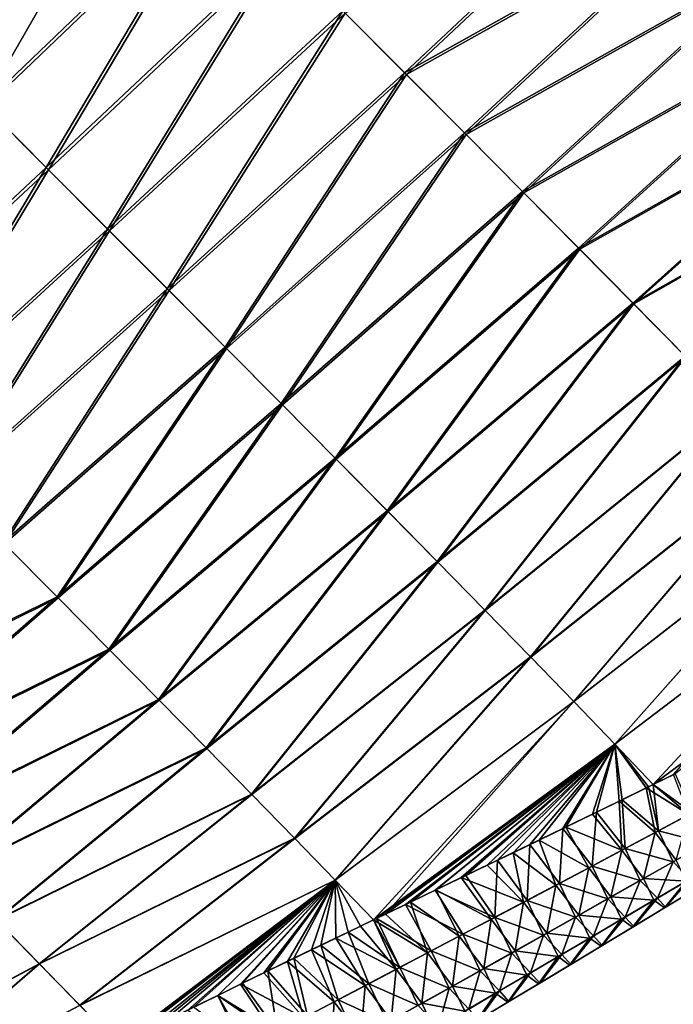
# Model space of a CAD drawing. Header units: metres. Extents: x -42 to 163, y -93 to 90.
# Tile 214 of 232: x 84.17 to 92.55, y 39.87 to 52.5. Entities that reach past the tile are written whole.
import ezdxf

# ---------------------------------------------------------------- set-up
doc = ezdxf.new("R2010")
doc.units = ezdxf.units.M
doc.layers.add('solid_500770_SW0001', color=7, linetype='CONTINUOUS')

msp = doc.modelspace()

# ---------------------------------------------------------------- linework, layer by layer
at = {"layer": 'solid_500770_SW0001'}
for points in [[(85.825081, 55.098606, 17.757177), (82.038834, 53.067478, 18.181408), (82.878838, 52.229103, 17.584898)], [(85.856102, 55.06823, -17.734419), (82.907272, 52.201195, -17.564159), (82.066444, 53.040428, -18.163065)], [(85.825081, 55.098606, 17.757177), (82.878838, 52.229103, 17.584898), (83.702347, 51.406105, 16.943146)], [(85.856102, 55.06823, -17.734419), (86.702995, 54.221893, -17.070646), (82.907272, 52.201195, -17.564159)], [(86.672157, 54.25206, 17.095533), (85.825081, 55.098606, 17.757177), (83.702347, 51.406105, 16.943146)], [(92.342346, 54.857944, 14.959179), (88.311981, 52.61005, 15.642973), (89.101952, 51.817295, 14.854439)], [(92.367996, 54.833015, -14.933312), (89.127037, 51.792805, -14.828795), (88.339737, 52.582954, -15.616499)], [(93.127708, 54.06879, 14.124031), (92.342346, 54.857944, 14.959179), (89.101952, 51.817295, 14.854439)], [(92.367996, 54.833015, -14.933312), (93.150085, 54.047112, -14.099905), (89.127037, 51.792805, -14.828795)], [(86.702995, 54.221893, -17.070646), (83.730583, 51.378433, -16.920345), (82.907272, 52.201195, -17.564159)], [(86.672157, 54.25206, 17.095533), (83.702347, 51.406105, 16.943146), (84.507851, 50.600056, 16.257072)], [(86.702995, 54.221893, -17.070646), (84.534966, 50.57354, -16.232954), (83.730583, 51.378433, -16.920345)], [(87.501587, 53.422066, 16.390472), (86.672157, 54.25206, 17.095533), (84.507851, 50.600056, 16.257072)], [(86.702995, 54.221893, -17.070646), (87.531296, 53.393059, -16.364227), (84.534966, 50.57354, -16.232954)], [(93.127708, 54.06879, 14.124031), (89.101952, 51.817295, 14.854439), (89.870132, 51.045048, 14.026362)], [(93.890915, 53.300491, 13.251904), (93.127708, 54.06879, 14.124031), (89.870132, 51.045048, 14.026362)], [(93.150085, 54.047112, -14.099905), (89.89193, 51.023827, -14.002453), (89.127037, 51.792805, -14.828795)], [(93.150085, 54.047112, -14.099905), (93.909683, 53.282436, -13.230241), (89.89193, 51.023827, -14.002453)], [(87.501587, 53.422066, 16.390472), (84.507851, 50.600056, 16.257072), (85.293823, 49.812492, 15.527728)], [(87.531296, 53.393059, -16.364227), (85.319046, 49.78783, -15.503431), (84.534966, 50.57354, -16.232954)], [(88.311981, 52.61005, 15.642973), (87.501587, 53.422066, 16.390472), (85.293823, 49.812492, 15.527728)], [(87.531296, 53.393059, -16.364227), (88.339737, 52.582954, -15.616499), (85.319046, 49.78783, -15.503431)], [(93.890915, 53.300491, 13.251904), (89.870132, 51.045048, 14.026362), (90.615158, 50.294559, 13.160236)], [(94.630745, 52.554134, 12.344177), (93.890915, 53.300491, 13.251904), (90.615158, 50.294559, 13.160236)], [(93.909683, 53.282436, -13.230241), (90.633339, 50.276966, -13.138782), (89.89193, 51.023827, -14.002453)], [(93.909683, 53.282436, -13.230241), (94.646049, 52.539551, -12.325462), (90.633339, 50.276966, -13.138782)], [(88.311981, 52.61005, 15.642973), (85.293823, 49.812492, 15.527728), (86.058823, 49.044762, 14.75663)], [(88.339737, 52.582954, -15.616499), (86.081474, 49.022614, -14.733218), (85.319046, 49.78783, -15.503431)], [(89.101952, 51.817295, 14.854439), (88.311981, 52.61005, 15.642973), (86.058823, 49.044762, 14.75663)], [(88.339737, 52.582954, -15.616499), (89.127037, 51.792805, -14.828795), (86.081474, 49.022614, -14.733218)], [(94.630745, 52.554134, 12.344177), (90.615158, 50.294559, 13.160236), (91.335739, 49.566967, 12.257561)], [(95.346344, 51.830383, 11.402242), (94.630745, 52.554134, 12.344177), (91.335739, 49.566967, 12.257561)], [(94.646049, 52.539551, -12.325462), (91.350471, 49.552834, -12.239061), (90.633339, 50.276966, -13.138782)], [(94.646049, 52.539551, -12.325462), (95.358444, 51.818996, -11.386704), (91.350471, 49.552834, -12.239061)], [(89.101952, 51.817295, 14.854439), (86.058823, 49.044762, 14.75663), (86.801414, 48.298187, 13.945399)], [(89.127037, 51.792805, -14.828795), (86.820877, 48.279209, -13.923759), (86.081474, 49.022614, -14.733218)], [(89.870132, 51.045048, 14.026362), (89.101952, 51.817295, 14.854439), (86.801414, 48.298187, 13.945399)], [(89.127037, 51.792805, -14.828795), (89.89193, 51.023827, -14.002453), (86.820877, 48.279209, -13.923759)], [(95.346344, 51.830383, 11.402242), (91.335739, 49.566967, 12.257561), (92.030983, 48.862984, 11.319873)], [(95.358444, 51.818996, -11.386704), (92.042542, 48.852005, -11.304567), (91.350471, 49.552834, -12.239061)], [(96.036957, 51.129791, 10.427495), (95.346344, 51.830383, 11.402242), (92.030983, 48.862984, 11.319873)], [(95.358444, 51.818996, -11.386704), (96.04615, 51.121307, -10.415104), (92.042542, 48.852005, -11.304567)], [(84.507851, 50.600056, 16.257072), (83.702347, 51.406105, 16.943146), (81.737549, 48.01395, 16.1106)], [(83.730583, 51.378433, -16.920345), (84.534966, 50.57354, -16.232954), (81.763535, 47.988464, -16.087296)], [(89.870132, 51.045048, 14.026362), (86.801414, 48.298187, 13.945399), (87.520172, 47.574081, 13.095656)], [(90.615158, 50.294559, 13.160236), (89.870132, 51.045048, 14.026362), (87.520172, 47.574081, 13.095656)], [(96.036957, 51.129791, 10.427495), (92.030983, 48.862984, 11.319873), (92.700058, 48.183189, 10.348719)], [(96.04615, 51.121307, -10.415104), (92.708763, 48.175076, -10.336578), (92.042542, 48.852005, -11.304567)], [(89.89193, 51.023827, -14.002453), (87.536118, 47.558643, -13.076491), (86.820877, 48.279209, -13.923759)], [(89.89193, 51.023827, -14.002453), (90.633339, 50.276966, -13.138782), (87.536118, 47.558643, -13.076491)], [(84.507851, 50.600056, 16.257072), (81.737549, 48.01395, 16.1106), (82.498268, 47.251762, 15.399882)], [(84.534966, 50.57354, -16.232954), (82.522346, 47.228149, -15.376418), (81.763535, 47.988464, -16.087296)], [(85.293823, 49.812492, 15.527728), (84.507851, 50.600056, 16.257072), (82.498268, 47.251762, 15.399882)], [(84.534966, 50.57354, -16.232954), (85.319046, 49.78783, -15.503431), (82.522346, 47.228149, -15.376418)], [(90.615158, 50.294559, 13.160236), (87.520172, 47.574081, 13.095656), (88.213737, 46.873669, 12.209034)], [(90.633339, 50.276966, -13.138782), (88.226334, 46.86158, -12.192857), (87.536118, 47.558643, -13.076491)], [(91.335739, 49.566967, 12.257561), (90.615158, 50.294559, 13.160236), (88.213737, 46.873669, 12.209034)], [(90.633339, 50.276966, -13.138782), (91.350471, 49.552834, -12.239061), (88.226334, 46.86158, -12.192857)], [(85.293823, 49.812492, 15.527728), (82.498268, 47.251762, 15.399882), (83.237389, 46.510117, 14.646617)], [(85.319046, 49.78783, -15.503431), (83.258919, 46.489002, -14.624072), (82.522346, 47.228149, -15.376418)], [(86.058823, 49.044762, 14.75663), (85.293823, 49.812492, 15.527728), (83.237389, 46.510117, 14.646617)], [(85.319046, 49.78783, -15.503431), (86.081474, 49.022614, -14.733218), (83.258919, 46.489002, -14.624072)], [(91.335739, 49.566967, 12.257561), (88.213737, 46.873669, 12.209034), (88.881149, 46.197708, 11.287227)], [(91.350471, 49.552834, -12.239061), (88.890701, 46.188656, -11.274292), (88.226334, 46.86158, -12.192857)], [(92.030983, 48.862984, 11.319873), (91.335739, 49.566967, 12.257561), (88.881149, 46.197708, 11.287227)], [(91.350471, 49.552834, -12.239061), (92.042542, 48.852005, -11.304567), (88.890701, 46.188656, -11.274292)], [(86.058823, 49.044762, 14.75663), (83.237389, 46.510117, 14.646617), (83.953407, 45.790421, 13.852583)], [(86.081474, 49.022614, -14.733218), (83.971771, 45.772446, -13.831832), (83.258919, 46.489002, -14.624072)], [(86.801414, 48.298187, 13.945399), (86.058823, 49.044762, 14.75663), (83.953407, 45.790421, 13.852583)], [(86.081474, 49.022614, -14.733218), (86.820877, 48.279209, -13.923759), (83.971771, 45.772446, -13.831832)], [(92.030983, 48.862984, 11.319873), (88.881149, 46.197708, 11.287227), (89.521553, 45.546833, 10.331944)], [(92.042542, 48.852005, -11.304567), (89.528389, 45.540508, -10.322236), (88.890701, 46.188656, -11.274292)], [(92.700058, 48.183189, 10.348719), (92.030983, 48.862984, 11.319873), (89.521553, 45.546833, 10.331944)], [(92.042542, 48.852005, -11.304567), (92.708763, 48.175076, -10.336578), (89.528389, 45.540508, -10.322236)], [(86.801414, 48.298187, 13.945399), (83.953407, 45.790421, 13.852583), (84.644814, 45.094078, 13.019564)], [(86.820877, 48.279209, -13.923759), (84.659676, 45.079628, -13.001295), (83.971771, 45.772446, -13.831832)], [(87.520172, 47.574081, 13.095656), (86.801414, 48.298187, 13.945399), (84.644814, 45.094078, 13.019564)], [(86.820877, 48.279209, -13.923759), (87.536118, 47.558643, -13.076491), (84.659676, 45.079628, -13.001295)], [(92.700058, 48.183189, 10.348719), (89.521553, 45.546833, 10.331944), (90.134117, 44.921661, 9.3449)], [(92.708763, 48.175076, -10.336578), (90.138588, 44.91774, -9.3381), (89.528389, 45.540508, -10.322236)], [(93.342155, 47.528172, 9.345647), (92.700058, 48.183189, 10.348719), (90.134117, 44.921661, 9.3449)], [(92.708763, 48.175076, -10.336578), (93.348366, 47.522587, -9.336334), (90.138588, 44.91774, -9.3381)], [(87.520172, 47.574081, 13.095656), (84.644814, 45.094078, 13.019564), (85.310165, 44.422409, 12.149356)], [(87.536118, 47.558643, -13.076491), (85.321716, 44.411282, -12.134096), (84.659676, 45.079628, -13.001295)], [(88.213737, 46.873669, 12.209034), (87.520172, 47.574081, 13.095656), (85.310165, 44.422409, 12.149356)], [(87.536118, 47.558643, -13.076491), (88.226334, 46.86158, -12.192857), (85.321716, 44.411282, -12.134096)], [(93.342155, 47.528172, 9.345647), (90.134117, 44.921661, 9.3449), (90.718018, 44.322777, 8.327713)], [(93.348366, 47.522587, -9.336334), (90.720665, 44.32074, -8.323111), (90.138588, 44.91774, -9.3381)], [(93.956505, 46.898468, 8.312081), (93.342155, 47.528172, 9.345647), (90.718018, 44.322777, 8.327713)], [(93.348366, 47.522587, -9.336334), (93.960762, 46.894894, -8.30486), (90.720665, 44.32074, -8.323111)], [(88.213737, 46.873669, 12.209034), (85.310165, 44.422409, 12.149356), (85.948433, 43.776257, 11.243841)], [(88.226334, 46.86158, -12.192857), (85.957008, 43.768105, -11.231868), (85.321716, 44.411282, -12.134096)], [(88.881149, 46.197708, 11.287227), (88.213737, 46.873669, 12.209034), (85.948433, 43.776257, 11.243841)], [(88.226334, 46.86158, -12.192857), (88.890701, 46.188656, -11.274292), (85.957008, 43.768105, -11.231868)], [(93.956505, 46.898468, 8.312081), (90.718018, 44.322777, 8.327713), (91.272743, 43.750469, 7.281409)], [(93.960762, 46.894894, -8.30486), (91.274086, 43.749802, -7.278406), (90.720665, 44.32074, -8.323111)], [(94.54261, 46.294338, 7.248816), (93.956505, 46.898468, 8.312081), (91.272743, 43.750469, 7.281409)], [(93.960762, 46.894894, -8.30486), (94.54541, 46.292274, -7.243102), (91.274086, 43.749802, -7.278406)], [(94.54261, 46.294338, 7.248816), (91.272743, 43.750469, 7.281409), (91.797867, 43.204914, 6.206775)], [(94.54541, 46.292274, -7.243102), (91.798286, 43.205223, -6.205126), (91.274086, 43.749802, -7.278406)], [(95.100037, 45.715961, 6.156439), (94.54261, 46.294338, 7.248816), (91.797867, 43.204914, 6.206775)], [(94.54541, 46.292274, -7.243102), (95.101768, 45.715008, -6.152005), (91.798286, 43.205223, -6.205126)], [(88.881149, 46.197708, 11.287227), (85.948433, 43.776257, 11.243841), (86.558746, 43.156296, 10.304933)], [(88.890701, 46.188656, -11.274292), (86.564674, 43.150803, -10.296247), (85.957008, 43.768105, -11.231868)], [(89.521553, 45.546833, 10.331944), (88.881149, 46.197708, 11.287227), (86.558746, 43.156296, 10.304933)], [(88.890701, 46.188656, -11.274292), (89.528389, 45.540508, -10.322236), (86.564674, 43.150803, -10.296247)], [(84.644814, 45.094078, 13.019564), (83.953407, 45.790421, 13.852583), (81.356621, 43.485302, 13.718584)], [(83.971771, 45.772446, -13.831832), (84.659676, 45.079628, -13.001295), (81.372772, 43.469467, -13.699988)], [(95.100037, 45.715961, 6.156439), (91.797867, 43.204914, 6.206775), (92.292961, 42.686275, 5.10461)], [(95.101768, 45.715008, -6.152005), (92.292526, 42.687206, -5.104493), (91.798286, 43.205223, -6.205126)], [(95.101768, 45.715008, -6.152005), (95.629303, 45.163372, -5.032511), (92.292526, 42.687206, -5.104493)], [(95.100037, 45.715961, 6.156439), (92.292961, 42.686275, 5.10461), (92.553398, 42.81395, 5.019764)], [(89.521553, 45.546833, 10.331944), (86.558746, 43.156296, 10.304933), (87.140221, 42.563213, 9.334542)], [(89.528389, 45.540508, -10.322236), (87.143852, 42.560047, -9.328849), (86.564674, 43.150803, -10.296247)], [(90.134117, 44.921661, 9.3449), (89.521553, 45.546833, 10.331944), (87.140221, 42.563213, 9.334542)], [(89.528389, 45.540508, -10.322236), (90.138588, 44.91774, -9.3381), (87.143852, 42.560047, -9.328849)], [(84.644814, 45.094078, 13.019564), (81.356621, 43.485302, 13.718584), (82.026009, 42.811497, 12.892055)], [(85.310165, 44.422409, 12.149356), (84.644814, 45.094078, 13.019564), (82.026009, 42.811497, 12.892055)], [(95.629303, 45.163372, -5.032511), (92.571632, 42.824081, -5.013597), (92.292526, 42.687206, -5.104493)], [(84.659676, 45.079628, -13.001295), (82.038795, 42.799049, -12.875913), (81.372772, 43.469467, -13.699988)], [(84.659676, 45.079628, -13.001295), (85.321716, 44.411282, -12.134096), (82.038795, 42.799049, -12.875913)], [(90.134117, 44.921661, 9.3449), (87.140221, 42.563213, 9.334542), (87.692001, 41.997646, 8.334515)], [(90.138588, 44.91774, -9.3381), (87.693886, 41.996284, -8.331139), (87.143852, 42.560047, -9.328849)], [(90.718018, 44.322777, 8.327713), (90.134117, 44.921661, 9.3449), (87.692001, 41.997646, 8.334515)], [(90.138588, 44.91774, -9.3381), (90.720665, 44.32074, -8.323111), (87.693886, 41.996284, -8.331139)], [(85.310165, 44.422409, 12.149356), (82.026009, 42.811497, 12.892055), (82.667809, 42.164047, 12.02738)], [(85.321716, 44.411282, -12.134096), (82.677444, 42.154758, -12.014215), (82.038795, 42.799049, -12.875913)], [(85.948433, 43.776257, 11.243841), (85.310165, 44.422409, 12.149356), (82.667809, 42.164047, 12.02738)], [(85.321716, 44.411282, -12.134096), (85.957008, 43.768105, -11.231868), (82.677444, 42.154758, -12.014215)], [(90.718018, 44.322777, 8.327713), (87.692001, 41.997646, 8.334515), (88.213547, 41.459923, 7.306158)], [(90.720665, 44.32074, -8.323111), (88.214233, 41.459827, -7.304493), (87.693886, 41.996284, -8.331139)], [(91.272743, 43.750469, 7.281409), (90.718018, 44.322777, 8.327713), (88.213547, 41.459923, 7.306158)], [(90.720665, 44.32074, -8.323111), (91.274086, 43.749802, -7.278406), (88.214233, 41.459827, -7.304493)], [(85.948433, 43.776257, 11.243841), (82.667809, 42.164047, 12.02738), (83.280907, 41.5439, 11.126719)], [(85.957008, 43.768105, -11.231868), (83.287766, 41.537395, -11.116803), (82.677444, 42.154758, -12.014215)], [(86.558746, 43.156296, 10.304933), (85.948433, 43.776257, 11.243841), (83.280907, 41.5439, 11.126719)], [(85.957008, 43.768105, -11.231868), (86.564674, 43.150803, -10.296247), (83.287766, 41.537395, -11.116803)], [(91.272743, 43.750469, 7.281409), (88.213547, 41.459923, 7.306158), (88.704498, 40.950298, 6.250603)], [(91.274086, 43.749802, -7.278406), (88.704025, 40.950878, -6.250449), (88.214233, 41.459827, -7.304493)], [(91.274086, 43.749802, -7.278406), (91.798286, 43.205223, -6.205126), (88.704025, 40.950878, -6.250449)], [(91.272743, 43.750469, 7.281409), (88.704498, 40.950298, 6.250603), (88.85788, 41.024296, 6.2032)], [(91.797867, 43.204914, 6.206775), (91.272743, 43.750469, 7.281409), (88.85788, 41.024296, 6.2032)], [(91.798286, 43.205223, -6.205126), (88.741936, 40.969143, -6.23871), (88.704025, 40.950878, -6.250449)], [(91.798286, 43.205223, -6.205126), (89.113403, 41.148079, -6.123151), (88.741936, 40.969143, -6.23871)], [(91.797867, 43.204914, 6.206775), (88.85788, 41.024296, 6.2032), (89.178879, 41.179127, 6.103469)], [(91.798286, 43.205223, -6.205126), (89.495445, 41.332127, -6.003399), (89.113403, 41.148079, -6.123151)], [(91.797867, 43.204914, 6.206775), (89.178879, 41.179127, 6.103469), (89.503159, 41.335236, 6.001645)], [(91.798286, 43.205223, -6.205126), (89.889122, 41.521637, -5.878777), (89.495445, 41.332127, -6.003399)], [(91.797867, 43.204914, 6.206775), (89.503159, 41.335236, 6.001645), (89.830711, 41.492771, 5.897877)], [(91.797867, 43.204914, 6.206775), (89.830711, 41.492771, 5.897877), (90.161354, 41.651844, 5.792439)], [(91.798286, 43.205223, -6.205126), (90.293999, 41.716522, -5.749465), (89.889122, 41.521637, -5.878777)], [(91.797867, 43.204914, 6.206775), (90.161354, 41.651844, 5.792439), (90.494888, 41.812553, 5.685606)], [(91.798286, 43.205223, -6.205126), (90.708885, 41.91658, -5.616195), (90.293999, 41.716522, -5.749465)], [(91.797867, 43.204914, 6.206775), (90.494888, 41.812553, 5.685606), (90.831116, 41.975006, 5.57766)], [(91.798286, 43.205223, -6.205126), (91.132568, 42.121601, -5.479712), (90.708885, 41.91658, -5.616195)], [(91.797867, 43.204914, 6.206775), (90.831116, 41.975006, 5.57766), (91.169846, 42.139313, 5.468883)], [(91.798286, 43.205223, -6.205126), (91.563797, 42.331345, -5.340774), (91.132568, 42.121601, -5.479712)], [(91.797867, 43.204914, 6.206775), (91.169846, 42.139313, 5.468883), (91.511398, 42.305351, 5.358773)], [(91.797867, 43.204914, 6.206775), (91.511398, 42.305351, 5.358773), (91.856049, 42.473038, 5.246922)], [(91.798286, 43.205223, -6.205126), (91.893639, 42.492252, -5.234144), (91.563797, 42.331345, -5.340774)], [(91.797867, 43.204914, 6.206775), (91.856049, 42.473038, 5.246922), (92.203484, 42.642521, 5.133771)], [(91.797867, 43.204914, 6.206775), (92.203484, 42.642521, 5.133771), (92.292961, 42.686275, 5.10461)], [(91.798286, 43.205223, -6.205126), (92.292526, 42.687206, -5.104493), (92.230011, 42.656609, -5.124841)], [(91.798286, 43.205223, -6.205126), (92.230011, 42.656609, -5.124841), (91.893639, 42.492252, -5.234144)], [(86.558746, 43.156296, 10.304933), (83.280907, 41.5439, 11.126719), (83.864365, 40.951813, 10.192268)], [(86.564674, 43.150803, -10.296247), (83.86879, 40.947754, -10.185586), (83.287766, 41.537395, -11.116803)], [(87.140221, 42.563213, 9.334542), (86.558746, 43.156296, 10.304933), (83.864365, 40.951813, 10.192268)], [(86.564674, 43.150803, -10.296247), (87.143852, 42.560047, -9.328849), (83.86879, 40.947754, -10.185586)], [(92.292526, 42.687206, -5.104493), (92.571632, 42.824081, -5.013597), (92.792191, 42.322502, -4.013803)], [(92.750046, 42.301888, 4.02844), (92.553398, 42.81395, 5.019764), (92.292961, 42.686275, 5.10461)], [(87.140221, 42.563213, 9.334542), (83.864365, 40.951813, 10.192268), (84.417236, 40.388554, 9.226226)], [(87.692001, 41.997646, 8.334515), (87.140221, 42.563213, 9.334542), (84.417236, 40.388554, 9.226226)], [(92.318588, 42.071571, 4.142846), (92.203484, 42.642521, 5.133771), (91.856049, 42.473038, 5.246922)], [(91.893639, 42.492252, -5.234144), (92.230011, 42.656609, -5.124841), (92.361511, 42.09243, -4.127903)], [(92.750046, 42.301888, 4.02844), (92.292961, 42.686275, 5.10461), (92.203484, 42.642521, 5.133771)], [(92.318588, 42.071571, 4.142846), (92.750046, 42.301888, 4.02844), (92.203484, 42.642521, 5.133771)], [(92.230011, 42.656609, -5.124841), (92.292526, 42.687206, -5.104493), (92.361511, 42.09243, -4.127903)], [(92.292526, 42.687206, -5.104493), (92.792191, 42.322502, -4.013803), (92.361511, 42.09243, -4.127903)], [(87.143852, 42.560047, -9.328849), (84.419579, 40.386608, -9.222458), (83.86879, 40.947754, -10.185586)], [(87.143852, 42.560047, -9.328849), (87.693886, 41.996284, -8.331139), (84.419579, 40.386608, -9.222458)], [(91.890617, 41.844128, 4.256272), (91.856049, 42.473038, 5.246922), (91.511398, 42.305351, 5.358773)], [(91.563797, 42.331345, -5.340774), (91.893639, 42.492252, -5.234144), (91.93428, 41.865238, -4.24105)], [(91.890617, 41.844128, 4.256272), (92.318588, 42.071571, 4.142846), (91.856049, 42.473038, 5.246922)], [(91.893639, 42.492252, -5.234144), (92.361511, 42.09243, -4.127903), (91.93428, 41.865238, -4.24105)], [(91.132568, 42.121601, -5.479712), (91.563797, 42.331345, -5.340774), (91.510536, 41.640717, -4.353035)], [(91.563797, 42.331345, -5.340774), (91.93428, 41.865238, -4.24105), (91.510536, 41.640717, -4.353035)], [(92.361511, 42.09243, -4.127903), (92.792191, 42.322502, -4.013803), (92.970573, 41.93499, -2.925881)], [(91.890617, 41.844128, 4.256272), (91.511398, 42.305351, 5.358773), (91.169846, 42.139313, 5.468883)], [(92.587395, 41.718281, 3.004909), (92.750046, 42.301888, 4.02844), (92.318588, 42.071571, 4.142846)], [(90.708885, 41.91658, -5.616195), (91.132568, 42.121601, -5.479712), (91.090294, 41.418659, -4.463656)], [(91.466133, 41.619343, 4.368508), (91.169846, 42.139313, 5.468883), (90.831116, 41.975006, 5.57766)], [(91.132568, 42.121601, -5.479712), (91.510536, 41.640717, -4.353035), (91.090294, 41.418659, -4.463656)], [(91.466133, 41.619343, 4.368508), (91.890617, 41.844128, 4.256272), (91.169846, 42.139313, 5.468883)], [(92.167221, 41.479954, 3.087383), (92.318588, 42.071571, 4.142846), (91.890617, 41.844128, 4.256272)], [(91.93428, 41.865238, -4.24105), (92.361511, 42.09243, -4.127903), (92.546242, 41.693409, -3.009091)], [(92.167221, 41.479954, 3.087383), (92.587395, 41.718281, 3.004909), (92.318588, 42.071571, 4.142846)], [(92.361511, 42.09243, -4.127903), (92.970573, 41.93499, -2.925881), (92.546242, 41.693409, -3.009091)], [(87.692001, 41.997646, 8.334515), (84.417236, 40.388554, 9.226226), (84.938614, 39.854843, 8.230723)], [(87.693886, 41.996284, -8.331139), (84.939461, 39.854454, -8.22918), (84.419579, 40.386608, -9.222458)], [(88.213547, 41.459923, 7.306158), (87.692001, 41.997646, 8.334515), (84.938614, 39.854843, 8.230723)], [(87.693886, 41.996284, -8.331139), (88.214233, 41.459827, -7.304493), (84.939461, 39.854454, -8.22918)], [(91.045174, 41.397022, 4.479353), (90.831116, 41.975006, 5.57766), (90.494888, 41.812553, 5.685606)], [(91.045174, 41.397022, 4.479353), (91.466133, 41.619343, 4.368508), (90.831116, 41.975006, 5.57766)], [(92.546242, 41.693409, -3.009091), (92.970573, 41.93499, -2.925881), (92.760796, 41.474308, -1.818815)], [(90.627777, 41.177025, 4.588668), (90.494888, 41.812553, 5.685606), (90.161354, 41.651844, 5.792439)], [(90.293999, 41.716522, -5.749465), (90.708885, 41.91658, -5.616195), (90.673584, 41.198929, -4.572767)], [(90.627777, 41.177025, 4.588668), (91.045174, 41.397022, 4.479353), (90.494888, 41.812553, 5.685606)], [(90.708885, 41.91658, -5.616195), (91.090294, 41.418659, -4.463656), (90.673584, 41.198929, -4.572767)], [(91.750488, 41.244335, 3.169011), (91.890617, 41.844128, 4.256272), (91.466133, 41.619343, 4.368508)], [(91.510536, 41.640717, -4.353035), (91.93428, 41.865238, -4.24105), (92.125359, 41.454727, -3.091589)], [(91.750488, 41.244335, 3.169011), (92.167221, 41.479954, 3.087383), (91.890617, 41.844128, 4.256272)], [(91.93428, 41.865238, -4.24105), (92.546242, 41.693409, -3.009091), (92.125359, 41.454727, -3.091589)], [(89.889122, 41.521637, -5.878777), (90.293999, 41.716522, -5.749465), (90.260445, 40.98143, -4.680261)], [(90.293999, 41.716522, -5.749465), (90.673584, 41.198929, -4.572767), (90.260445, 40.98143, -4.680261)], [(92.125359, 41.454727, -3.091589), (92.546242, 41.693409, -3.009091), (92.345787, 41.228554, -1.868804)], [(92.714294, 41.447643, 1.828544), (92.587395, 41.718281, 3.004909), (92.167221, 41.479954, 3.087383)], [(92.546242, 41.693409, -3.009091), (92.760796, 41.474308, -1.818815), (92.345787, 41.228554, -1.868804)], [(90.627777, 41.177025, 4.588668), (90.161354, 41.651844, 5.792439), (89.830711, 41.492771, 5.897877)], [(91.337219, 41.011246, 3.249647), (91.466133, 41.619343, 4.368508), (91.045174, 41.397022, 4.479353)], [(91.090294, 41.418659, -4.463656), (91.510536, 41.640717, -4.353035), (91.707947, 41.218746, -3.173223)], [(91.337219, 41.011246, 3.249647), (91.750488, 41.244335, 3.169011), (91.466133, 41.619343, 4.368508)], [(91.510536, 41.640717, -4.353035), (92.125359, 41.454727, -3.091589), (91.707947, 41.218746, -3.173223)], [(88.213547, 41.459923, 7.306158), (84.938614, 39.854843, 8.230723), (85.427071, 39.350788, 7.207872)], [(88.214233, 41.459827, -7.304493), (85.427322, 39.351494, -7.207747), (84.939461, 39.854454, -8.22918)], [(88.213547, 41.459923, 7.306158), (85.427071, 39.350788, 7.207872), (85.582718, 39.428181, 7.165465)], [(88.214233, 41.459827, -7.304493), (85.512932, 39.394131, -7.184511), (85.427322, 39.351494, -7.207747)], [(88.214233, 41.459827, -7.304493), (85.799889, 39.536572, -7.105785), (85.512932, 39.394131, -7.184511)], [(88.213547, 41.459923, 7.306158), (85.582718, 39.428181, 7.165465), (85.947937, 39.6091, 7.064669)], [(88.214233, 41.459827, -7.304493), (86.094566, 39.682102, -7.023593), (85.799889, 39.536572, -7.105785)], [(88.213547, 41.459923, 7.306158), (85.947937, 39.6091, 7.064669), (86.322556, 39.793758, 6.959453)], [(88.214233, 41.459827, -7.304493), (86.39653, 39.830635, -6.93818), (86.094566, 39.682102, -7.023593)], [(88.213547, 41.459923, 7.306158), (86.322556, 39.793758, 6.959453), (86.705704, 39.981716, 6.849976)], [(88.214233, 41.459827, -7.304493), (86.706009, 39.982315, -6.849472), (86.39653, 39.830635, -6.93818)], [(88.213547, 41.459923, 7.306158), (86.705704, 39.981716, 6.849976), (86.998154, 40.124588, 6.76515)], [(88.214233, 41.459827, -7.304493), (87.023499, 40.137379, -6.757258), (86.706009, 39.982315, -6.849472)], [(88.213547, 41.459923, 7.306158), (86.998154, 40.124588, 6.76515), (87.296288, 40.26965, 6.677464)], [(88.214233, 41.459827, -7.304493), (87.349518, 40.296074, -6.661322), (87.023499, 40.137379, -6.757258)], [(88.213547, 41.459923, 7.306158), (87.296288, 40.26965, 6.677464), (87.600243, 40.417038, 6.586912)], [(88.214233, 41.459827, -7.304493), (87.684555, 40.458633, -6.561456), (87.349518, 40.296074, -6.661322)], [(88.213547, 41.459923, 7.306158), (87.600243, 40.417038, 6.586912), (87.909225, 40.566486, 6.493846)], [(88.214233, 41.459827, -7.304493), (88.028122, 40.624847, -6.457751), (87.684555, 40.458633, -6.561456)], [(88.213547, 41.459923, 7.306158), (87.909225, 40.566486, 6.493846), (88.222397, 40.717712, 6.398628)], [(88.214233, 41.459827, -7.304493), (88.380379, 40.794876, -6.350205), (88.028122, 40.624847, -6.457751)], [(88.213547, 41.459923, 7.306158), (88.222397, 40.717712, 6.398628), (88.538902, 40.870419, 6.301622)], [(88.213547, 41.459923, 7.306158), (88.538902, 40.870419, 6.301622), (88.704498, 40.950298, 6.250603)], [(88.214233, 41.459827, -7.304493), (88.704025, 40.950878, -6.250449), (88.380379, 40.794876, -6.350205)], [(89.495445, 41.332127, -6.003399), (89.889122, 41.521637, -5.878777), (90.260445, 40.98143, -4.680261)], [(90.213966, 40.959263, 4.696345), (89.830711, 41.492771, 5.897877), (89.503159, 41.335236, 6.001645)], [(90.213966, 40.959263, 4.696345), (90.627777, 41.177025, 4.588668), (89.830711, 41.492771, 5.897877)], [(91.707947, 41.218746, -3.173223), (92.125359, 41.454727, -3.091589), (91.934181, 40.985542, -1.918286)], [(92.298477, 41.20153, 1.878734), (92.167221, 41.479954, 3.087383), (91.750488, 41.244335, 3.169011)], [(92.125359, 41.454727, -3.091589), (92.345787, 41.228554, -1.868804), (91.934181, 40.985542, -1.918286)], [(92.298477, 41.20153, 1.878734), (92.714294, 41.447643, 1.828544), (92.167221, 41.479954, 3.087383)], [(92.43737, 41.103897, 0.629031), (92.714294, 41.447643, 1.828544), (92.298477, 41.20153, 1.878734)], [(92.345787, 41.228554, -1.868804), (92.760796, 41.474308, -1.818815), (92.451424, 41.112068, -0.62412)], [(92.43737, 41.103897, 0.629031), (92.849792, 41.353378, 0.612194), (92.714294, 41.447643, 1.828544)], [(92.760796, 41.474308, -1.818815), (92.863602, 41.361439, -0.607406), (92.451424, 41.112068, -0.62412)], [(89.113403, 41.148079, -6.123151), (89.495445, 41.332127, -6.003399), (89.850922, 40.766071, -4.78603)], [(89.803795, 40.743641, 4.802276), (89.503159, 41.335236, 6.001645), (89.178879, 41.179127, 6.103469)], [(89.495445, 41.332127, -6.003399), (90.260445, 40.98143, -4.680261), (89.850922, 40.766071, -4.78603)], [(89.803795, 40.743641, 4.802276), (90.213966, 40.959263, 4.696345), (89.503159, 41.335236, 6.001645)], [(90.927414, 40.780571, 3.329186), (91.045174, 41.397022, 4.479353), (90.627777, 41.177025, 4.588668)], [(90.673584, 41.198929, -4.572767), (91.090294, 41.418659, -4.463656), (91.294006, 40.985291, -3.253847)], [(90.927414, 40.780571, 3.329186), (91.337219, 41.011246, 3.249647), (91.045174, 41.397022, 4.479353)], [(91.090294, 41.418659, -4.463656), (91.707947, 41.218746, -3.173223), (91.294006, 40.985291, -3.253847)], [(92.451424, 41.112068, -0.62412), (92.849792, 41.353378, 0.612194), (92.43737, 41.103897, 0.629031)], [(92.451424, 41.112068, -0.62412), (92.863602, 41.361439, -0.607406), (92.849792, 41.353378, 0.612194)], [(89.397301, 40.530056, 4.906353), (89.178879, 41.179127, 6.103469), (88.85788, 41.024296, 6.2032)], [(89.397301, 40.530056, 4.906353), (89.803795, 40.743641, 4.802276), (89.178879, 41.179127, 6.103469)], [(90.521118, 40.552231, 3.40755), (90.627777, 41.177025, 4.588668), (90.213966, 40.959263, 4.696345)], [(90.260445, 40.98143, -4.680261), (90.673584, 41.198929, -4.572767), (90.88356, 40.754253, -3.333361)], [(90.521118, 40.552231, 3.40755), (90.927414, 40.780571, 3.329186), (90.627777, 41.177025, 4.588668)], [(90.673584, 41.198929, -4.572767), (91.294006, 40.985291, -3.253847), (90.88356, 40.754253, -3.333361)], [(91.294006, 40.985291, -3.253847), (91.707947, 41.218746, -3.173223), (91.526001, 40.745102, -1.967172)], [(91.886093, 40.958149, 1.928402), (91.750488, 41.244335, 3.169011), (91.337219, 41.011246, 3.249647)], [(91.707947, 41.218746, -3.173223), (91.934181, 40.985542, -1.918286), (91.526001, 40.745102, -1.967172)], [(91.886093, 40.958149, 1.928402), (92.298477, 41.20153, 1.878734), (91.750488, 41.244335, 3.169011)], [(92.028343, 40.857174, 0.645698), (92.298477, 41.20153, 1.878734), (91.886093, 40.958149, 1.928402)], [(91.934181, 40.985542, -1.918286), (92.345787, 41.228554, -1.868804), (92.042633, 40.865456, -0.640668)], [(92.028343, 40.857174, 0.645698), (92.43737, 41.103897, 0.629031), (92.298477, 41.20153, 1.878734)], [(92.345787, 41.228554, -1.868804), (92.451424, 41.112068, -0.62412), (92.042633, 40.865456, -0.640668)], [(88.741936, 40.969143, -6.23871), (89.113403, 41.148079, -6.123151), (89.445045, 40.552753, -4.889968)], [(89.113403, 41.148079, -6.123151), (89.850922, 40.766071, -4.78603), (89.445045, 40.552753, -4.889968)], [(92.042633, 40.865456, -0.640668), (92.43737, 41.103897, 0.629031), (92.028343, 40.857174, 0.645698)], [(92.042633, 40.865456, -0.640668), (92.451424, 41.112068, -0.62412), (92.43737, 41.103897, 0.629031)], [(84.417236, 40.388554, 9.226226), (83.864365, 40.951813, 10.192268), (81.527603, 38.83691, 9.836589)], [(83.86879, 40.947754, -10.185586), (84.419579, 40.386608, -9.222458), (81.530678, 38.834141, -9.831666)], [(88.380379, 40.794876, -6.350205), (88.704025, 40.950878, -6.250449), (89.042862, 40.341381, -4.991969)], [(88.994514, 40.318417, 5.00847), (88.704498, 40.950298, 6.250603), (88.538902, 40.870419, 6.301622)], [(88.704025, 40.950878, -6.250449), (88.741936, 40.969143, -6.23871), (89.042862, 40.341381, -4.991969)], [(89.397301, 40.530056, 4.906353), (88.85788, 41.024296, 6.2032), (88.704498, 40.950298, 6.250603)], [(88.994514, 40.318417, 5.00847), (89.397301, 40.530056, 4.906353), (88.704498, 40.950298, 6.250603)], [(88.741936, 40.969143, -6.23871), (89.445045, 40.552753, -4.889968), (89.042862, 40.341381, -4.991969)], [(90.118355, 40.326153, 3.484658), (90.213966, 40.959263, 4.696345), (89.803795, 40.743641, 4.802276)], [(89.850922, 40.766071, -4.78603), (90.260445, 40.98143, -4.680261), (90.476639, 40.525558, -3.411687)], [(90.118355, 40.326153, 3.484658), (90.521118, 40.552231, 3.40755), (90.213966, 40.959263, 4.696345)], [(90.260445, 40.98143, -4.680261), (90.88356, 40.754253, -3.333361), (90.476639, 40.525558, -3.411687)], [(90.88356, 40.754253, -3.333361), (91.294006, 40.985291, -3.253847), (91.121239, 40.507133, -2.015398)], [(91.477142, 40.717342, 1.97746), (91.337219, 41.011246, 3.249647), (90.927414, 40.780571, 3.329186)], [(91.294006, 40.985291, -3.253847), (91.526001, 40.745102, -1.967172), (91.121239, 40.507133, -2.015398)], [(91.477142, 40.717342, 1.97746), (91.886093, 40.958149, 1.928402), (91.337219, 41.011246, 3.249647)], [(91.622711, 40.613045, 0.662166), (91.886093, 40.958149, 1.928402), (91.477142, 40.717342, 1.97746)], [(91.526001, 40.745102, -1.967172), (91.934181, 40.985542, -1.918286), (91.637222, 40.621441, -0.657018)], [(91.622711, 40.613045, 0.662166), (92.028343, 40.857174, 0.645698), (91.886093, 40.958149, 1.928402)], [(91.934181, 40.985542, -1.918286), (92.042633, 40.865456, -0.640668), (91.637222, 40.621441, -0.657018)], [(88.028122, 40.624847, -6.457751), (88.380379, 40.794876, -6.350205), (88.644409, 40.131866, -5.091924)], [(88.994514, 40.318417, 5.00847), (88.538902, 40.870419, 6.301622), (88.222397, 40.717712, 6.398628)], [(88.380379, 40.794876, -6.350205), (89.042862, 40.341381, -4.991969), (88.644409, 40.131866, -5.091924)], [(91.637222, 40.621441, -0.657018), (92.028343, 40.857174, 0.645698), (91.622711, 40.613045, 0.662166)], [(91.637222, 40.621441, -0.657018), (92.042633, 40.865456, -0.640668), (92.028343, 40.857174, 0.645698)], [(88.595482, 40.108631, 5.108518), (88.222397, 40.717712, 6.398628), (87.909225, 40.566486, 6.493846)], [(88.595482, 40.108631, 5.108518), (88.994514, 40.318417, 5.00847), (88.222397, 40.717712, 6.398628)], [(89.719147, 40.102253, 3.560431), (89.803795, 40.743641, 4.802276), (89.397301, 40.530056, 4.906353)], [(89.445045, 40.552753, -4.889968), (89.850922, 40.766071, -4.78603), (90.073273, 40.299122, -3.488742)], [(89.719147, 40.102253, 3.560431), (90.118355, 40.326153, 3.484658), (89.803795, 40.743641, 4.802276)], [(89.850922, 40.766071, -4.78603), (90.476639, 40.525558, -3.411687), (90.073273, 40.299122, -3.488742)], [(90.476639, 40.525558, -3.411687), (90.88356, 40.754253, -3.333361), (90.719917, 40.271572, -2.062916)], [(91.071632, 40.479015, 2.025848), (90.927414, 40.780571, 3.329186), (90.521118, 40.552231, 3.40755)], [(90.88356, 40.754253, -3.333361), (91.121239, 40.507133, -2.015398), (90.719917, 40.271572, -2.062916)], [(91.071632, 40.479015, 2.025848), (91.477142, 40.717342, 1.97746), (90.927414, 40.780571, 3.329186)], [(91.220474, 40.371422, 0.678412), (91.477142, 40.717342, 1.97746), (91.071632, 40.479015, 2.025848)], [(91.121239, 40.507133, -2.015398), (91.526001, 40.745102, -1.967172), (91.235214, 40.379925, -0.673149)], [(91.220474, 40.371422, 0.678412), (91.622711, 40.613045, 0.662166), (91.477142, 40.717342, 1.97746)], [(91.526001, 40.745102, -1.967172), (91.637222, 40.621441, -0.657018), (91.235214, 40.379925, -0.673149)], [(88.200241, 39.9006, 5.20639), (87.909225, 40.566486, 6.493846), (87.600243, 40.417038, 6.586912)], [(87.684555, 40.458633, -6.561456), (88.028122, 40.624847, -6.457751), (88.249718, 39.924107, -5.189727)], [(88.200241, 39.9006, 5.20639), (88.595482, 40.108631, 5.108518), (87.909225, 40.566486, 6.493846)], [(88.028122, 40.624847, -6.457751), (88.644409, 40.131866, -5.091924), (88.249718, 39.924107, -5.189727)], [(89.042862, 40.341381, -4.991969), (89.445045, 40.552753, -4.889968), (89.673477, 40.074871, -3.564447)], [(89.445045, 40.552753, -4.889968), (90.073273, 40.299122, -3.488742), (89.673477, 40.074871, -3.564447)], [(90.669594, 40.243095, 2.073516), (90.521118, 40.552231, 3.40755), (90.118355, 40.326153, 3.484658)], [(90.669594, 40.243095, 2.073516), (91.071632, 40.479015, 2.025848), (90.521118, 40.552231, 3.40755)], [(91.235214, 40.379925, -0.673149), (91.622711, 40.613045, 0.662166), (91.220474, 40.371422, 0.678412)], [(91.235214, 40.379925, -0.673149), (91.637222, 40.621441, -0.657018), (91.622711, 40.613045, 0.662166)], [(87.808838, 39.694229, 5.301979), (87.600243, 40.417038, 6.586912), (87.296288, 40.26965, 6.677464)], [(87.349518, 40.296074, -6.661322), (87.684555, 40.458633, -6.561456), (87.858833, 39.718006, -5.285271)], [(87.808838, 39.694229, 5.301979), (88.200241, 39.9006, 5.20639), (87.600243, 40.417038, 6.586912)], [(87.684555, 40.458633, -6.561456), (88.249718, 39.924107, -5.189727), (87.858833, 39.718006, -5.285271)], [(89.323532, 39.880455, 3.634789), (89.397301, 40.530056, 4.906353), (88.994514, 40.318417, 5.00847)], [(89.323532, 39.880455, 3.634789), (89.719147, 40.102253, 3.560431), (89.397301, 40.530056, 4.906353)], [(90.073273, 40.299122, -3.488742), (90.476639, 40.525558, -3.411687), (90.322075, 40.038353, -2.109676)], [(90.476639, 40.525558, -3.411687), (90.719917, 40.271572, -2.062916), (90.322075, 40.038353, -2.109676)], [(90.821663, 40.132236, 0.694421), (91.071632, 40.479015, 2.025848), (90.669594, 40.243095, 2.073516)], [(90.719917, 40.271572, -2.062916), (91.121239, 40.507133, -2.015398), (90.836609, 40.140846, -0.689046)], [(90.821663, 40.132236, 0.694421), (91.220474, 40.371422, 0.678412), (91.071632, 40.479015, 2.025848)], [(91.121239, 40.507133, -2.015398), (91.235214, 40.379925, -0.673149), (90.836609, 40.140846, -0.689046)], [(84.417236, 40.388554, 9.226226), (81.527603, 38.83691, 9.836589), (82.028595, 38.327038, 8.896111)], [(84.419579, 40.386608, -9.222458), (82.02993, 38.326038, -8.893791), (81.530678, 38.834141, -9.831666)], [(84.938614, 39.854843, 8.230723), (84.417236, 40.388554, 9.226226), (82.028595, 38.327038, 8.896111)], [(84.419579, 40.386608, -9.222458), (84.939461, 39.854454, -8.22918), (82.02993, 38.326038, -8.893791)], [(87.023499, 40.137379, -6.757258), (87.349518, 40.296074, -6.661322), (87.471802, 39.513477, -5.37845)], [(87.349518, 40.296074, -6.661322), (87.858833, 39.718006, -5.285271), (87.471802, 39.513477, -5.37845)], [(88.931526, 39.660683, 3.707653), (88.994514, 40.318417, 5.00847), (88.595482, 40.108631, 5.108518)], [(88.644409, 40.131866, -5.091924), (89.042862, 40.341381, -4.991969), (89.277298, 39.852722, -3.638721)], [(88.931526, 39.660683, 3.707653), (89.323532, 39.880455, 3.634789), (88.994514, 40.318417, 5.00847)], [(89.042862, 40.341381, -4.991969), (89.673477, 40.074871, -3.564447), (89.277298, 39.852722, -3.638721)], [(89.673477, 40.074871, -3.564447), (90.073273, 40.299122, -3.488742), (89.927704, 39.807404, -2.15563)], [(90.271049, 40.009525, 2.120415), (90.118355, 40.326153, 3.484658), (89.719147, 40.102253, 3.560431)], [(90.073273, 40.299122, -3.488742), (90.322075, 40.038353, -2.109676), (89.927704, 39.807404, -2.15563)], [(90.271049, 40.009525, 2.120415), (90.669594, 40.243095, 2.073516), (90.118355, 40.326153, 3.484658)], [(90.836609, 40.140846, -0.689046), (91.220474, 40.371422, 0.678412), (90.821663, 40.132236, 0.694421)], [(90.836609, 40.140846, -0.689046), (91.235214, 40.379925, -0.673149), (91.220474, 40.371422, 0.678412)], [(87.808838, 39.694229, 5.301979), (87.296288, 40.26965, 6.677464), (86.998154, 40.124588, 6.76515)], [(90.426277, 39.895432, 0.710176), (90.669594, 40.243095, 2.073516), (90.271049, 40.009525, 2.120415)], [(90.322075, 40.038353, -2.109676), (90.719917, 40.271572, -2.062916), (90.441437, 39.904148, -0.70469)], [(90.426277, 39.895432, 0.710176), (90.821663, 40.132236, 0.694421), (90.669594, 40.243095, 2.073516)], [(90.719917, 40.271572, -2.062916), (90.836609, 40.140846, -0.689046), (90.441437, 39.904148, -0.70469)], [(87.421295, 39.489418, 5.395176), (86.998154, 40.124588, 6.76515), (86.705704, 39.981716, 6.849976)], [(86.706009, 39.982315, -6.849472), (87.023499, 40.137379, -6.757258), (87.471802, 39.513477, -5.37845)], [(87.421295, 39.489418, 5.395176), (87.808838, 39.694229, 5.301979), (86.998154, 40.124588, 6.76515)], [(88.543159, 39.442856, 3.778942), (88.595482, 40.108631, 5.108518), (88.200241, 39.9006, 5.20639)], [(88.249718, 39.924107, -5.189727), (88.644409, 40.131866, -5.091924), (88.88475, 39.632599, -3.711483)], [(88.543159, 39.442856, 3.778942), (88.931526, 39.660683, 3.707653), (88.595482, 40.108631, 5.108518)], [(88.644409, 40.131866, -5.091924), (89.277298, 39.852722, -3.638721), (88.88475, 39.632599, -3.711483)], [(89.277298, 39.852722, -3.638721), (89.673477, 40.074871, -3.564447), (89.53685, 39.578663, -2.200727)], [(89.876007, 39.778229, 2.166496), (89.719147, 40.102253, 3.560431), (89.323532, 39.880455, 3.634789)], [(89.673477, 40.074871, -3.564447), (89.927704, 39.807404, -2.15563), (89.53685, 39.578663, -2.200727)], [(89.876007, 39.778229, 2.166496), (90.271049, 40.009525, 2.120415), (89.719147, 40.102253, 3.560431)], [(89.927704, 39.807404, -2.15563), (90.322075, 40.038353, -2.109676), (90.049706, 39.669769, -0.720066)], [(90.322075, 40.038353, -2.109676), (90.441437, 39.904148, -0.70469), (90.049706, 39.669769, -0.720066)], [(90.441437, 39.904148, -0.70469), (90.821663, 40.132236, 0.694421), (90.426277, 39.895432, 0.710176)], [(90.441437, 39.904148, -0.70469), (90.836609, 40.140846, -0.689046), (90.821663, 40.132236, 0.694421)], [(87.037666, 39.286098, 5.48589), (86.705704, 39.981716, 6.849976), (86.322556, 39.793758, 6.959453)], [(86.39653, 39.830635, -6.93818), (86.706009, 39.982315, -6.849472), (87.088646, 39.310436, -5.469168)], [(87.037666, 39.286098, 5.48589), (87.421295, 39.489418, 5.395176), (86.705704, 39.981716, 6.849976)], [(86.706009, 39.982315, -6.849472), (87.471802, 39.513477, -5.37845), (87.088646, 39.310436, -5.469168)], [(87.858833, 39.718006, -5.285271), (88.249718, 39.924107, -5.189727), (88.495865, 39.414425, -3.782654)], [(88.249718, 39.924107, -5.189727), (88.88475, 39.632599, -3.711483), (88.495865, 39.414425, -3.782654)], [(90.03434, 39.66095, 0.725661), (90.271049, 40.009525, 2.120415), (89.876007, 39.778229, 2.166496)], [(90.03434, 39.66095, 0.725661), (90.426277, 39.895432, 0.710176), (90.271049, 40.009525, 2.120415)], [(88.158463, 39.226894, 3.848576), (88.200241, 39.9006, 5.20639), (87.808838, 39.694229, 5.301979)], [(88.158463, 39.226894, 3.848576), (88.543159, 39.442856, 3.778942), (88.200241, 39.9006, 5.20639)], [(89.484489, 39.549145, 2.211708), (89.323532, 39.880455, 3.634789), (88.931526, 39.660683, 3.707653)], [(89.484489, 39.549145, 2.211708), (89.876007, 39.778229, 2.166496), (89.323532, 39.880455, 3.634789)], [(90.049706, 39.669769, -0.720066), (90.426277, 39.895432, 0.710176), (90.03434, 39.66095, 0.725661)], [(90.049706, 39.669769, -0.720066), (90.441437, 39.904148, -0.70469), (90.426277, 39.895432, 0.710176)]]:
    msp.add_3dface(points, dxfattribs=at)

doc.saveas('drawing.dxf')
